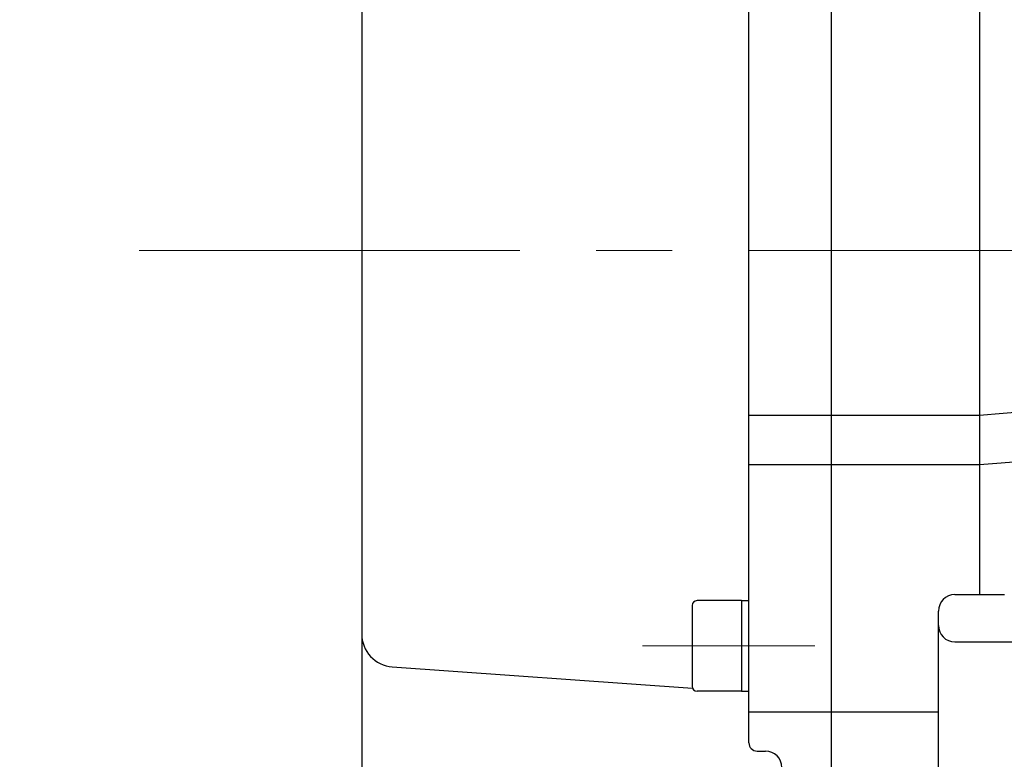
# Model space of a CAD drawing. Header units: millimetres. Extents: x 0 to 1733, y 0 to 1188.
# Tile 128 of 154: x 433 to 492, y 789 to 834. Entities that reach past the tile are written whole.
import ezdxf

# ---------------------------------------------------------------- set-up
doc = ezdxf.new("R2010")
doc.units = ezdxf.units.MM
doc.header["$LTSCALE"] = 0.727559
doc.linetypes.add('CENTER', pattern=[50.8, 31.75, -6.35, 6.35, -6.35])
doc.layers.add('NoLayerName_001', color=7, linetype='Continuous')
doc.styles.get("Standard").update_dxf_attribs({"font": 'txt', "bigfont": 'extfont2'})
doc.dimstyles.get("Standard").update_dxf_attribs({"dimtxt": 2.5, "dimasz": 2.5, "dimexe": 1, "dimexo": 1, "dimtad": 1, "dimdec": 3, "dimzin": 0, "dimdsep": 46, "dimtxsty": 'Standard', "dimcen": 2.5, "dimadec": 3, "dimazin": 0, "dimtfac": 0.75, "dimtdec": 3, "dimtmove": 0, "dimatfit": 3, "dimfxl": 1, "dimarcsym": 0})

# ---------------------------------------------------------------- blocks, each defined once
blk = doc.blocks.new('_OPEN30')
at = {"color": 0, "linetype": 'ByBlock', "lineweight": -2}
for p, q in [((-1, 0.267949), (0, 0)), ((0, 0), (-1, -0.267949)), ((0, 0), (-1, 0))]:
    blk.add_line(p, q, dxfattribs=at)
blk = doc.blocks.new('*D127')
at = {"layer": 'Defpoints', "color": 0}
for p in [(473.55, 859.28), (429.941, 817.71), (429.941, 817.71)]:
    blk.add_point(p, dxfattribs=at)
at = {"layer": 'NoLayerName_001', "color": 0, "linetype": 'Continuous', "lineweight": 13}
for p, q in [((469.55, 859.28), (425.941, 859.28)), ((429.941, 853.28), (429.941, 817.71))]:
    blk.add_line(p, q, dxfattribs=at)
at = {"layer": 'NoLayerName_001', "color": 0, "lineweight": 13, "xscale": 6, "yscale": 6, "zscale": 6, "rotation": 90}
blk.add_blockref('_OPEN30', (429.941, 859.28), dxfattribs=at)
at = {"layer": 'NoLayerName_001', "color": 0, "lineweight": 13, "insert": (417.576, 829.48), "char_height": 14, "attachment_point": 5, "rotation": 90}
blk.add_mtext('\\W0.8000;%%c７９', dxfattribs=at)
blk = doc.blocks.new('_NONE')

msp = doc.modelspace()

# ---------------------------------------------------------------- linework, layer by layer
at = {"layer": 'NoLayerName_001', "color": 7, "linetype": 'Continuous', "lineweight": 25}
for p, q in [((482, 864.5), (482, 775.5)), ((477, 790.11908494), (477, 864)), ((453.5, 856.12358857), (453.5, 778.50000104)), ((491, 810.00000002), (496.5, 810.45833335)), ((477, 810), (482, 810)), ((482, 810), (490.99999974, 810)), ((491, 806.99999999), (496.27997585, 807.43999798)), ((477, 807), (482, 807)), ((482, 807), (490.99999974, 807)), ((489.5, 799.10990649), (492.50473087, 799.10990649)), ((473.55000009, 798.44833304), (473.55000009, 793.54833317)), ((476.55000001, 798.74833304), (473.85000008, 798.74833304)), ((476.55000001, 798.74833304), (476.55000001, 793.24833317)), ((476.55000001, 798.74833304), (477, 798.74833304)), ((488.5, 771.26727281), (488.5, 798.10990649)), ((489.5, 796.24803492), (495.5, 796.24803492)), ((455.35703055, 794.73227341), (473.57582265, 793.42656808)), ((476.55000001, 793.24833317), (473.85000008, 793.24833317)), ((476.55000001, 793.24833317), (477, 793.24833317)), ((477, 792), (482, 792)), ((482, 792), (488.5, 792)), ((477.5, 789.61908494), (478, 789.61908494))]:
    msp.add_line(p, q, dxfattribs=at)
at = {"layer": 'NoLayerName_001', "color": 4, "linetype": 'Continuous', "lineweight": 25}
msp.add_line((491, 864.5), (491, 799.10990649), dxfattribs=at)
at = {"layer": 'NoLayerName_001', "color": 4, "linetype": 'CENTER', "lineweight": 13}
for p, q in [((440, 820), (850, 820)), ((470.55000016, 795.99833311), (480.9999999, 795.99833311)), ((470.55000016, 795.99833311), (480.9999999, 795.99833311))]:
    msp.add_line(p, q, dxfattribs=at)
at = {"layer": 'NoLayerName_001', "color": 7, "linetype": 'Continuous', "lineweight": 25}
for centre, radius, start, end in [((489.5, 798.10990649), 1, 90, 180), ((473.85000008, 798.44833304), 0.29999999, 90, 180), ((489.5, 797.24803492), 1, 180, 270), ((455.49999995, 796.72715675), 1.99999995, 180, 265.9007319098), ((473.85000008, 793.54833317), 0.29999999, 180, 270), ((477.5, 790.11908494), 0.5, 180, 270), ((478, 788.61908494), 1, 0, 90)]:
    msp.add_arc(centre, radius, start, end, dxfattribs=at)

# ---------------------------------------------------------------- dimensions: what is measured, and where the dimension line sits
at = {"layer": 'NoLayerName_001', "color": 3, "linetype": 'Continuous', "lineweight": 13}
dim = msp.add_linear_dim(base=(429.94084641, 817.7097168), p1=(473.55000053, 859.27978625), p2=(429.94084641, 817.7097168), angle=270, text='\\W0.8000;%%c７９', dimstyle='Standard', override={"dimtxt": 14, "dimasz": 6, "dimexe": 4, "dimexo": 4, "dimgap": 4, "dimzin": 8, "dimpost": '%%c<>', "dimblk1": 'OPEN30', "dimblk2": 'NONE', "dimsah": 1, "dimse2": 1, "dimclrd": 0, "dimclre": 0, "dimclrt": 0, "dimtp": 0, "dimtm": 0, "dimatfit": 2, "dimlwd": 13, "dimlwe": 13}, dxfattribs=at)
dim.commit()
dim.dimension.update_dxf_attribs({"geometry": '*D127', "text_midpoint": (429.94084641, 829.47978766), "dimtype": 160})

doc.saveas('drawing.dxf')
